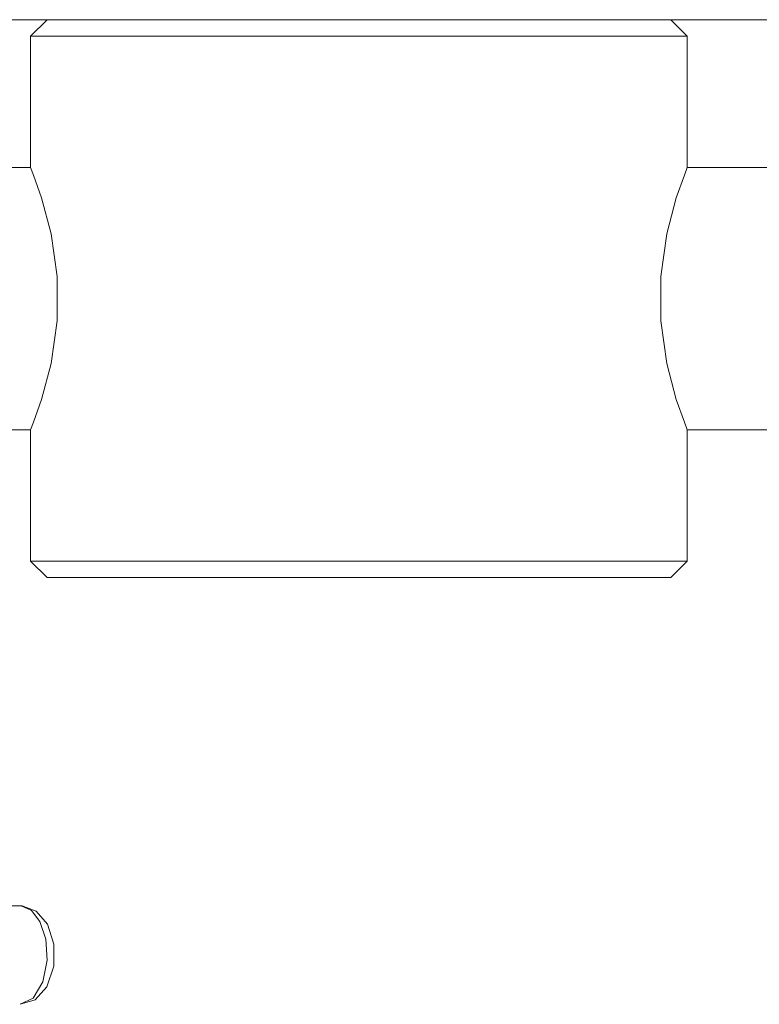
# Model space of a CAD drawing. Header units: millimetres. Extents: x 3925 to 5043, y -86 to 778.
# Tile 103 of 164: x 4694 to 4705, y 230 to 245. Entities that reach past the tile are written whole.
import ezdxf

# ---------------------------------------------------------------- set-up
doc = ezdxf.new("R2010")
doc.units = ezdxf.units.MM
doc.header["$LTSCALE"] = 46.255
doc.layers.add('140-155102-0DXF_CONTINUOUS_LINE', color=7, linetype='CONTINUOUS')

msp = doc.modelspace()

# ---------------------------------------------------------------- linework, layer by layer
at = {"layer": '140-155102-0DXF_CONTINUOUS_LINE', "color": 7, "linetype": 'Continuous', "lineweight": 0}
for p, q in [((4655.2786, 244.5787), (4717.7792, 244.5787)), ((4694.0286, 244.3287), (4694.2786, 244.5787)), ((4703.7786, 244.5787), (4704.0286, 244.3287)), ((4704.0286, 244.3287), (4694.0286, 244.3287)), ((4694.0286, 244.3287), (4694.0286, 242.3287)), ((4704.0286, 242.3287), (4704.0286, 244.3287)), ((4687.4359, 242.3287), (4694.0286, 242.3287)), ((4717.7792, 242.3287), (4704.0286, 242.3287)), ((4694.0286, 238.3287), (4688.0277, 238.3287)), ((4694.0286, 238.3287), (4694.0286, 236.3287)), ((4704.0286, 238.3287), (4717.7792, 238.3287)), ((4704.0286, 236.3287), (4704.0286, 238.3287)), ((4694.0286, 236.3287), (4704.0286, 236.3287)), ((4694.2786, 236.0787), (4694.0286, 236.3287)), ((4704.0286, 236.3287), (4703.7786, 236.0787)), ((4694.2786, 236.0787), (4703.7786, 236.0787)), ((4689.0286, 231.0782), (4693.8849, 231.0782)), ((4693.8849, 231.0782), (4693.8695, 231.0787))]:
    msp.add_line(p, q, dxfattribs=at)
for points in [[(4694.0286, 242.3287), (4694.074, 242.2122), (4694.1959, 241.8631), (4694.3408, 241.3163), (4694.4336, 240.6659), (4694.4336, 239.9914), (4694.3408, 239.3411), (4694.1959, 238.7942), (4694.074, 238.4451), (4694.0286, 238.3287)], [(4704.0286, 238.3287), (4703.9831, 238.4451), (4703.8612, 238.7943), (4703.7164, 239.3411), (4703.6235, 239.9914), (4703.6235, 240.666), (4703.7164, 241.3163), (4703.8612, 241.8631), (4703.9831, 242.2122), (4704.0286, 242.3287)], [(4693.8969, 231.0778), (4693.8878, 231.0783), (4693.8786, 231.0786), (4693.8695, 231.0787)], [(4693.8849, 231.0782), (4694.0428, 231.0085), (4694.1697, 230.8399), (4694.2579, 230.5702), (4694.2776, 230.253), (4694.2135, 229.9201), (4694.0657, 229.67), (4693.8695, 229.5787)], [(4693.8695, 229.5787), (4694.0962, 229.6472), (4694.2775, 229.8467), (4694.3803, 230.1579), (4694.3807, 230.4965), (4694.2834, 230.8001), (4694.1139, 230.9982), (4693.8969, 231.0778)]]:
    msp.add_lwpolyline(points, dxfattribs=at)

doc.saveas('drawing.dxf')
